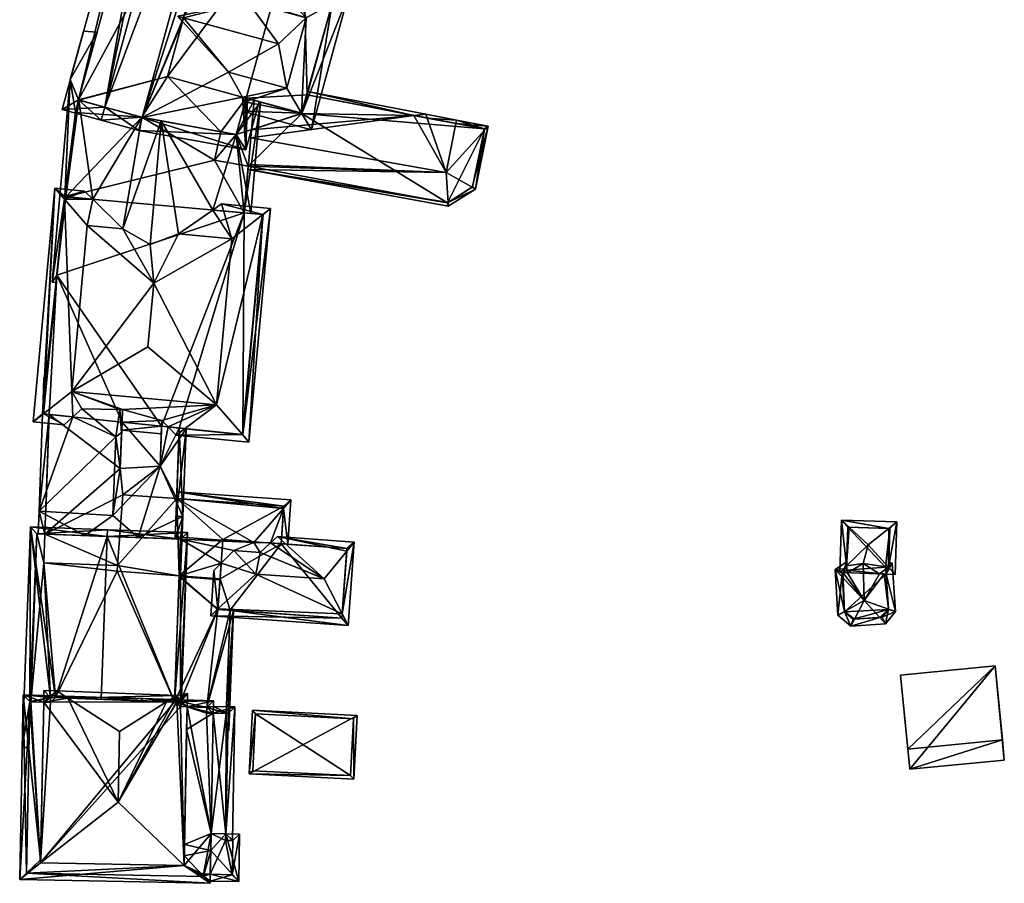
# Model space of a CAD drawing. Header units: inches. Extents: x 2523744 to 2528136, y 1148995 to 1152010.
# Tile 250 of 256: x 2527964 to 2528037, y 1151522 to 1151586. Entities that reach past the tile are written whole.
import ezdxf

# ---------------------------------------------------------------- set-up
doc = ezdxf.new("R2010")
doc.units = ezdxf.units.IN
doc.header["$MEASUREMENT"] = 0
doc.layers.add('Gebaeude Einzelhaus', color=10, linetype='Continuous')

msp = doc.modelspace()

# ---------------------------------------------------------------- meshes
at = {"layer": 'Gebaeude Einzelhaus'}
mesh = msp.add_polyface(dxfattribs=at)
corners = [(2527981.104, 1151622.028, 385.07), (2527975.58, 1151611.718, 385.07), (2527976.484, 1151611.233, 385.788), (2527987.748, 1151618.163, 390.443), (2527982.35, 1151608.09, 390.443), (2527988.223, 1151619.049, 390.443), (2527994.555, 1151613.216, 386.399), (2527991.154, 1151605.209, 386.019), (2527995.245, 1151612.846, 386.019), (2527987.582, 1151606.378, 387.814), (2527995.765, 1151615.474, 386.398), (2527976.515, 1151611.345, 385.77), (2527981.556, 1151620.754, 385.77), (2527990.668, 1151606.42, 386.504), (2527987.848, 1151607.343, 387.921), (2527993.895, 1151612.445, 386.505), (2527994.388, 1151615.02, 386.883), (2527993.201, 1151612.808, 386.884), (2527987.815, 1151618.135, 390.408), (2527981.022, 1151601.452, 387.508), (2527980.984, 1151600.129, 387.374), (2527983.381, 1151599.474, 386.374), (2527984.087, 1151601.904, 386.374), (2527985.832, 1151600.018, 385.488), (2527986.192, 1151601.327, 385.496), (2527986.936, 1151600.263, 385.089), (2527987.156, 1151601.062, 385.093), (2527982.35, 1151608.09, 387.74), (2527986.736, 1151603.303, 385.507), (2527987.582, 1151606.378, 385.525), (2527981.228, 1151608.691, 388.241), (2527984.403, 1151594.83, 385.458), (2527980.771, 1151592.65, 386.617), (2527984.02, 1151593.439, 385.449), (2527982.812, 1151597.513, 386.374), (2527980.959, 1151599.263, 387.286), (2527985.076, 1151593.695, 385.07), (2527982.959, 1151589.583, 385.427), (2527982.603, 1151588.292, 385.419), (2527983.67, 1151588.851, 385.07), (2527980.617, 1151587.249, 386.07), (2527980.748, 1151591.857, 386.537), (2527986.778, 1151603.325, 385.493), (2527987.848, 1151607.343, 385.531), (2527988.799, 1151607.032, 385.128), (2527987.708, 1151603.07, 385.105), (2527980.3, 1151576.159, 384.948), (2527981.286, 1151579.742, 384.969), (2527980.409, 1151579.983, 385.335), (2527969.831, 1151579.336, 386.019), (2527972.343, 1151577.61, 388.389), (2527972.609, 1151578.578, 388.389), (2527969.566, 1151578.371, 386.019), (2527980.914, 1151608.859, 388.389), (2527978.312, 1151610.254, 386.019), (2527980.323, 1151580.006, 385.373), (2527980.046, 1151580.082, 385.496), (2527978.999, 1151581.931, 386.136), (2527975.597, 1151585.698, 387.962), (2527975.731, 1151586.186, 387.962), (2527980.165, 1151592.485, 386.848), (2527980.428, 1151587.141, 386.136), (2527979.669, 1151600.535, 387.962), (2527976.515, 1151611.345, 385.384), (2527976.569, 1151611.447, 385.392), (2527976.484, 1151611.233, 385.384), (2527966.653, 1151579.171, 385.07), (2527967.881, 1151579.871, 385.384), (2527972.565, 1151578.586, 388.353), (2527980.246, 1151579.729, 385.373), (2527979.579, 1151577.306, 385.375), (2527987.582, 1151606.378, 370.592), (2527987.848, 1151607.343, 370.592), (2527990.668, 1151606.42, 370.592), (2527993.895, 1151612.445, 375.765), (2527993.848, 1151612.357, 375.676), (2527993.848, 1151612.357, 370.592), (2527993.201, 1151612.808, 375.777), (2527994.316, 1151614.886, 377.875), (2527994.388, 1151615.02, 377.822), (2527987.815, 1151618.135, 380.152), (2527989.646, 1151617.267, 379.088), (2527989.646, 1151617.267, 377.86), (2527986.6, 1151618.643, 380.837), (2527982.354, 1151620.42, 378.919), (2527981.556, 1151620.754, 370.592), (2527982.354, 1151620.42, 370.592), (2527976.515, 1151611.345, 370.592), (2527976.484, 1151611.233, 370.592), (2527986.303, 1151617.366, 370.592), (2527987.074, 1151618.445, 370.592), (2527987.428, 1151615.566, 370.592), (2527987.923, 1151616.556, 370.592), (2527982.35, 1151608.09, 370.592), (2527967.881, 1151579.871, 381.031), (2527967.881, 1151579.871, 370.592), (2527967.906, 1151579.864, 381.043), (2527967.906, 1151579.864, 370.592), (2527972.565, 1151578.586, 383.221), (2527973.996, 1151578.325, 383.885), (2527979.579, 1151577.306, 381.204), (2527980.323, 1151580.006, 380.967), (2527986.745, 1151603.335, 385.493), (2527986.744, 1151603.335, 370.592), (2527986.192, 1151601.327, 370.592), (2527985.832, 1151600.018, 375.277), (2527985.589, 1151599.135, 374.891), (2527984.446, 1151594.987, 370.592), (2527984.16, 1151593.946, 385.07), (2527982.822, 1151589.084, 385.07), (2527980.327, 1151602.935, 370.592), (2527974.476, 1151581.61, 370.592), (2527980.878, 1151604.944, 370.592), (2527978.444, 1151577.513, 370.592), (2527980.322, 1151580.007, 370.592), (2527972.565, 1151578.586, 370.592), (2527979.579, 1151577.306, 370.592)]
mesh.append_faces([[corners[k] for k in face] for face in [(29, 42, 28), (29, 45, 42), (43, 44, 29), (29, 44, 45), (31, 36, 33), (37, 39, 38), (46, 48, 47), (25, 24, 26), (25, 23, 24), (51, 50, 68), (70, 50, 51), (69, 46, 70), (70, 46, 50), (55, 48, 69), (69, 48, 46), (52, 68, 50), (52, 49, 68), (1, 67, 66), (66, 67, 52), (52, 67, 49), (1, 65, 67), (64, 63, 1), (1, 63, 65), (65, 49, 54), (49, 66, 52), (65, 1, 49), (49, 1, 66), (65, 63, 1), (1, 63, 64), (46, 51, 50), (53, 19, 30), (51, 62, 53), (53, 62, 19), (19, 62, 20), (62, 60, 35), (35, 60, 32), (60, 61, 41), (41, 61, 40), (51, 59, 62), (62, 59, 60), (60, 59, 61), (51, 58, 59), (51, 57, 58), (46, 56, 51), (51, 56, 57), (46, 55, 56), (46, 48, 55), (49, 53, 54), (49, 51, 53), (52, 50, 49), (49, 50, 51), (46, 47, 48), (45, 29, 42), (29, 45, 44), (43, 29, 44), (28, 42, 29), (40, 37, 41), (40, 38, 37), (37, 38, 39), (31, 33, 36), (35, 32, 34), (34, 32, 31), (31, 32, 33), (19, 27, 30), (27, 28, 29), (19, 22, 27), (27, 22, 28), (24, 25, 26), (22, 23, 24), (24, 23, 25), (19, 21, 22), (22, 21, 23), (19, 20, 21), (3, 12, 5), (18, 3, 5), (16, 18, 5), (5, 12, 0), (10, 16, 5), (17, 16, 6), (15, 17, 6), (6, 16, 10), (8, 15, 6), (13, 15, 7), (7, 15, 8), (14, 13, 9), (9, 13, 7), (12, 11, 1), (0, 12, 1), (1, 11, 2), (9, 3, 4), (3, 10, 5), (9, 6, 3), (3, 6, 10), (9, 7, 6), (6, 7, 8), (0, 3, 5), (0, 2, 3), (3, 2, 4), (0, 1, 2)]], dxfattribs={"color": 13})
mesh.append_faces([[corners[k] for k in face] for face in [(113, 114, 116), (97, 111, 115), (115, 111, 113), (113, 111, 114), (112, 93, 103), (103, 93, 71), (110, 88, 112), (112, 88, 93), (97, 95, 111), (111, 95, 110), (110, 95, 88), (38, 109, 37), (33, 108, 31), (104, 106, 107), (23, 105, 24), (24, 105, 104), (104, 105, 106), (71, 102, 103), (71, 29, 102), (102, 29, 28), (69, 101, 55), (69, 100, 101), (69, 70, 100), (70, 99, 100), (99, 68, 98), (70, 51, 99), (99, 51, 68), (49, 98, 68), (49, 96, 98), (96, 94, 97), (97, 94, 95), (49, 67, 96), (96, 67, 94), (94, 88, 95), (94, 65, 88), (94, 67, 65), (87, 93, 88), (93, 72, 71), (72, 76, 73), (93, 91, 72), (72, 91, 76), (87, 89, 93), (93, 89, 91), (91, 89, 92), (87, 86, 89), (89, 86, 90), (87, 85, 86), (12, 63, 11), (12, 85, 63), (63, 85, 87), (63, 65, 11), (11, 65, 2), (63, 87, 65), (65, 87, 88), (85, 84, 86), (83, 18, 80), (85, 12, 84), (84, 12, 83), (83, 12, 18), (18, 12, 3), (81, 79, 82), (80, 16, 81), (81, 16, 79), (80, 18, 16), (16, 78, 79), (16, 17, 78), (78, 17, 77), (77, 15, 74), (77, 17, 15), (75, 73, 76), (74, 13, 75), (75, 13, 73), (74, 15, 13), (43, 13, 14), (43, 73, 13), (43, 72, 73), (29, 43, 9), (9, 43, 14), (29, 72, 43), (29, 71, 72), (27, 9, 4), (27, 29, 9), (4, 30, 27), (4, 53, 30), (4, 2, 53), (53, 2, 54), (54, 2, 65)]], dxfattribs={"color": 41})
mesh = msp.add_polyface(dxfattribs=at)
corners = [(2527985.156, 1151577.643, 385.07), (2527987.911, 1151587.688, 385.07), (2527986.691, 1151587.014, 385.484), (2527984.429, 1151578.88, 385.496), (2527984.765, 1151585.951, 386.136), (2527983.336, 1151580.741, 386.136), (2527980.057, 1151579.042, 385.07), (2527980.246, 1151579.729, 385.373), (2527980.046, 1151580.082, 385.496), (2527978.999, 1151581.931, 386.136), (2527987.63, 1151590.437, 386.848), (2527988.593, 1151590.173, 386.848), (2527986.948, 1151587.952, 385.07), (2527980.748, 1151591.857, 386.537), (2527980.165, 1151592.485, 386.848), (2527982.959, 1151589.583, 385.427), (2527983.67, 1151588.851, 385.07), (2527982.822, 1151589.084, 385.07), (2527980.617, 1151587.249, 386.07), (2527980.428, 1151587.141, 386.136), (2527982.603, 1151588.292, 385.419), (2527980.771, 1151592.65, 386.617), (2527984.02, 1151593.439, 385.449), (2527988.282, 1151592.815, 385.07), (2527985.076, 1151593.695, 385.07), (2527989.245, 1151592.551, 385.07), (2527984.16, 1151593.946, 385.07), (2527988.584, 1151593.916, 385.552), (2527992.086, 1151602.906, 385.07), (2527990.821, 1151602.071, 385.552), (2527987.458, 1151596.239, 386.374), (2527988.666, 1151600.648, 386.374), (2527984.403, 1151594.83, 385.458), (2527982.812, 1151597.513, 386.374), (2527987.01, 1151604.299, 385.07), (2527986.745, 1151603.335, 385.493), (2527986.736, 1151603.303, 385.507), (2527984.087, 1151601.904, 386.374), (2527986.343, 1151599.124, 388.27), (2527981.022, 1151601.452, 387.508), (2527979.776, 1151600.925, 388.27), (2527979.866, 1151601.252, 387.962), (2527979.08, 1151601.116, 388.27), (2527980.959, 1151599.263, 387.286), (2527979.669, 1151600.535, 387.962), (2527982.705, 1151584.04, 388.151), (2527975.672, 1151585.97, 388.151), (2527975.731, 1151586.186, 387.962), (2527975.246, 1151586.087, 388.151), (2527975.597, 1151585.698, 387.962), (2527984.456, 1151578.873, 385.484), (2527986.901, 1151587.781, 385.145), (2527990.858, 1151602.206, 385.493), (2527986.778, 1151603.325, 385.493), (2527986.192, 1151601.327, 385.496), (2527988.666, 1151600.648, 370.592), (2527986.192, 1151601.327, 370.592), (2527980.984, 1151600.129, 387.374), (2527983.381, 1151599.474, 386.374), (2527985.832, 1151600.018, 375.277), (2527985.832, 1151600.018, 385.488), (2527985.589, 1151599.135, 374.891), (2527984.446, 1151594.987, 370.592), (2527974.476, 1151581.61, 370.592), (2527980.327, 1151602.935, 370.592), (2527980.323, 1151580.006, 385.373), (2527980.902, 1151579.847, 380.686), (2527980.323, 1151580.006, 380.967), (2527984.442, 1151578.877, 378.214), (2527980.902, 1151579.847, 378.075), (2527984.456, 1151578.873, 378.214), (2527984.833, 1151580.245, 377.523), (2527984.832, 1151580.245, 370.592), (2527990.858, 1151602.206, 370.592), (2527986.744, 1151603.335, 370.592), (2527980.878, 1151604.944, 370.592), (2527980.322, 1151580.007, 370.592), (2527984.456, 1151578.873, 370.592)]
mesh.append_faces([[corners[k] for k in face] for face in [(8, 3, 7), (7, 3, 6), (6, 3, 0), (48, 46, 49), (46, 48, 47), (40, 44, 42), (40, 42, 41), (29, 52, 28), (35, 34, 53), (53, 34, 52), (52, 34, 28), (25, 23, 27), (29, 28, 27), (27, 28, 25), (11, 23, 25), (11, 10, 23), (51, 12, 1), (1, 2, 51), (1, 10, 11), (1, 12, 10), (0, 3, 50), (0, 50, 1), (1, 50, 2), (4, 45, 5), (38, 30, 31), (9, 46, 49), (49, 46, 48), (9, 45, 46), (9, 5, 45), (46, 47, 48), (46, 19, 47), (46, 45, 19), (19, 45, 4), (43, 40, 44), (44, 40, 42), (33, 38, 43), (43, 38, 40), (33, 30, 38), (40, 41, 42), (40, 39, 41), (40, 38, 39), (39, 38, 37), (37, 38, 31), (29, 36, 31), (31, 36, 37), (29, 35, 36), (29, 34, 35), (29, 28, 34), (27, 23, 25), (27, 24, 23), (24, 32, 26), (27, 30, 24), (24, 30, 32), (32, 30, 33), (27, 29, 30), (30, 29, 31), (25, 28, 27), (27, 28, 29), (22, 24, 26), (23, 11, 25), (22, 10, 24), (24, 10, 23), (23, 10, 11), (22, 21, 10), (10, 21, 14), (20, 16, 17), (16, 2, 12), (12, 2, 1), (20, 4, 16), (16, 4, 2), (20, 18, 4), (4, 18, 19), (16, 15, 17), (12, 10, 16), (16, 10, 15), (15, 10, 13), (13, 10, 14), (12, 1, 10), (10, 1, 11), (7, 5, 8), (8, 5, 9), (6, 3, 7), (7, 3, 5), (6, 0, 3), (3, 4, 5), (0, 2, 3), (3, 2, 4), (0, 1, 2)]], dxfattribs={"color": 13})
mesh.append_faces([[corners[k] for k in face] for face in [(62, 76, 63), (62, 72, 76), (76, 72, 77), (62, 73, 72), (74, 56, 75), (75, 56, 64), (62, 55, 73), (73, 55, 74), (74, 55, 56), (53, 74, 35), (53, 73, 74), (53, 52, 73), (12, 23, 10), (23, 73, 27), (27, 73, 29), (29, 73, 52), (23, 72, 73), (2, 71, 51), (51, 71, 12), (12, 71, 23), (23, 71, 72), (2, 50, 71), (71, 50, 70), (68, 50, 3), (68, 70, 50), (3, 66, 68), (68, 66, 69), (3, 65, 66), (66, 65, 67), (3, 8, 65), (62, 56, 55), (62, 64, 56), (62, 63, 64), (55, 62, 61), (46, 47, 49), (55, 61, 59), (58, 31, 60), (60, 31, 59), (59, 31, 55), (58, 40, 31), (58, 57, 40), (40, 57, 44), (31, 39, 37), (31, 40, 39), (39, 40, 41), (54, 55, 56), (37, 31, 54), (54, 31, 55), (55, 54, 56), (55, 31, 54), (54, 31, 37)]], dxfattribs={"color": 41})
mesh = msp.add_polyface(dxfattribs=at)
corners = [(2527966.85, 1151572.7, 380.851), (2527967.259, 1151581.38, 380.686), (2527965.925, 1151566.345, 380.686), (2527967.881, 1151579.871, 381.031), (2527969.257, 1151584.888, 381.457), (2527968.245, 1151584.978, 380.991), (2527966.254, 1151566.884, 380.814), (2527966.196, 1151566.321, 380.811), (2527967.906, 1151579.864, 381.043), (2527966.926, 1151572.693, 380.886), (2527968.925, 1151572.512, 381.805), (2527972.565, 1151578.586, 383.221), (2527971.175, 1151570.322, 382.921), (2527973.996, 1151578.325, 383.885), (2527973.183, 1151569.161, 383.885), (2527980.902, 1151579.847, 380.686), (2527980.323, 1151580.006, 380.967), (2527979.579, 1151577.306, 381.204), (2527977.843, 1151571.707, 381.79), (2527980.162, 1151571.497, 380.686), (2527980.659, 1151571.452, 380.449), (2527981.392, 1151579.713, 380.449), (2527975.292, 1151569.937, 382.921), (2527967.65, 1151578.95, 380.963), (2527967.906, 1151579.864, 370.592), (2527967.65, 1151578.95, 370.592), (2527966.926, 1151572.693, 370.592), (2527966.256, 1151566.898, 377.922), (2527966.254, 1151566.884, 370.592), (2527980.656, 1151577.067, 379.443), (2527980.707, 1151577.642, 379.148), (2527980.902, 1151579.847, 378.075), (2527980.468, 1151574.949, 377.681), (2527980.162, 1151571.498, 370.592), (2527980.48, 1151575.091, 377.8), (2527980.468, 1151574.949, 370.592), (2527977.974, 1151575.404, 370.592), (2527972.565, 1151578.586, 370.592), (2527978.444, 1151577.513, 370.592)]
mesh.append_faces([[corners[k] for k in face] for face in [(0, 23, 9), (23, 3, 8), (0, 1, 23), (23, 1, 3), (3, 1, 4), (4, 1, 5), (7, 2, 6), (6, 2, 0), (0, 2, 1), (19, 21, 20), (19, 15, 21), (18, 13, 22), (22, 13, 14), (15, 17, 21), (21, 17, 20), (20, 17, 19), (19, 17, 18), (18, 17, 13), (15, 16, 17), (11, 12, 13), (13, 12, 14), (8, 10, 11), (11, 10, 12), (8, 9, 10), (3, 0, 8), (8, 0, 9), (0, 2, 6), (6, 2, 7), (5, 1, 4), (4, 1, 3), (3, 1, 0), (0, 1, 2)]], dxfattribs={"color": 13})
mesh.append_faces([[corners[k] for k in face] for face in [(37, 25, 24), (37, 26, 25), (38, 36, 37), (37, 36, 26), (26, 36, 33), (33, 36, 35), (32, 33, 35), (29, 19, 34), (34, 19, 32), (32, 19, 33), (31, 15, 30), (30, 15, 29), (29, 15, 19), (6, 27, 28), (25, 9, 23), (25, 26, 9), (25, 23, 24), (24, 23, 8)]], dxfattribs={"color": 41})
mesh = msp.add_polyface(dxfattribs=at)
corners = [(2527995.869, 1151578.124, 379.443), (2527998.286, 1151577.914, 377.401), (2527995.917, 1151578.369, 379.443), (2527995.159, 1151574.492, 379.443), (2527997.095, 1151573.404, 377.632), (2527997.343, 1151573.265, 377.401), (2527993.659, 1151578.803, 377.401), (2527993.754, 1151578.53, 377.53), (2527984.456, 1151578.873, 378.214), (2527980.707, 1151577.642, 379.148), (2527992.756, 1151578.722, 377.523), (2527984.442, 1151578.877, 378.214), (2527980.902, 1151579.847, 378.075), (2527984.899, 1151580.486, 377.401), (2527984.833, 1151580.245, 377.523), (2527980.656, 1151577.067, 379.443), (2527980.48, 1151575.091, 377.8), (2527980.468, 1151574.949, 377.681), (2527980.446, 1151574.699, 377.473), (2527995.298, 1151572.269, 377.633), (2527995.316, 1151571.984, 377.401), (2527997.991, 1151577.716, 377.614), (2527997.119, 1151573.419, 377.615), (2527995.265, 1151572.248, 377.611), (2527997.119, 1151573.419, 370.592), (2527997.991, 1151577.716, 370.592), (2527984.832, 1151580.245, 370.592), (2527995.265, 1151572.248, 370.592), (2527980.468, 1151574.949, 370.592), (2527984.456, 1151578.873, 370.592), (2527979.579, 1151577.306, 370.592), (2527977.974, 1151575.404, 370.592), (2527978.444, 1151577.513, 370.592), (2527980.322, 1151580.007, 370.592)]
mesh.append_faces([[corners[k] for k in face] for face in [(5, 4, 22), (23, 19, 20), (20, 19, 5), (5, 19, 4), (20, 18, 23), (23, 18, 17), (6, 7, 10), (6, 10, 13), (13, 10, 14), (7, 2, 0), (7, 6, 2), (1, 5, 21), (21, 5, 22), (0, 2, 21), (21, 2, 1), (19, 4, 3), (19, 5, 4), (19, 20, 5), (15, 16, 3), (3, 18, 19), (19, 18, 20), (3, 17, 18), (3, 16, 17), (10, 7, 6), (10, 3, 7), (9, 15, 10), (10, 15, 3), (8, 10, 14), (14, 10, 13), (13, 10, 6), (12, 9, 11), (11, 9, 8), (8, 9, 10), (2, 7, 0), (0, 7, 3), (2, 6, 7), (1, 4, 5), (1, 3, 4), (3, 1, 0), (0, 1, 2)]], dxfattribs={"color": 13})
mesh.append_faces([[corners[k] for k in face] for face in [(29, 30, 33), (30, 31, 32), (29, 28, 30), (30, 28, 31), (29, 27, 28), (29, 25, 27), (27, 25, 24), (29, 26, 25), (27, 23, 28), (28, 23, 17), (19, 22, 4), (22, 23, 24), (24, 23, 27), (23, 22, 19), (10, 26, 14), (10, 25, 26), (10, 7, 25), (25, 7, 21), (21, 7, 0), (21, 24, 25), (21, 22, 24)]], dxfattribs={"color": 41})
mesh = msp.add_polyface(dxfattribs=at)
corners = [(2527981.557, 1151571.371, 381.783), (2527978.109, 1151557.248, 382.921), (2527980.032, 1151555.048, 381.783), (2527979.26, 1151569.566, 382.921), (2527980.51, 1151554.501, 381.5), (2527982.128, 1151571.82, 381.5), (2527971.137, 1151556.914, 382.366), (2527967.378, 1151558.25, 382.921), (2527974.057, 1151556.096, 382.059), (2527974.519, 1151555.625, 381.818), (2527975.127, 1151555.004, 381.5), (2527967.455, 1151556.364, 381.862), (2527965.269, 1151556.593, 381.876), (2527968.122, 1151556.967, 382.237), (2527970.951, 1151556.917, 382.358), (2527966.811, 1151555.781, 381.5), (2527964.509, 1151555.996, 381.5), (2527971.103, 1151555.982, 381.839), (2527974.042, 1151555.675, 381.821), (2527971.081, 1151555.382, 381.5), (2527974.021, 1151555.107, 381.5), (2527966.831, 1151572.511, 381.916), (2527968.31, 1151573.111, 381.5), (2527966.128, 1151573.315, 381.5), (2527968.925, 1151572.512, 381.805), (2527968.528, 1151570.569, 382.921), (2527971.175, 1151570.322, 382.921), (2527978.496, 1151572.159, 381.5), (2527977.843, 1151571.707, 381.79), (2527975.292, 1151569.937, 382.921), (2527973.011, 1151561.551, 386.715), (2527973.453, 1151566.281, 386.715), (2527973.183, 1151569.161, 383.885), (2527980.059, 1151555.045, 381.768), (2527981.584, 1151571.369, 381.768), (2527966.85, 1151572.7, 381.809), (2527965.2, 1151556.6, 381.839), (2527981.584, 1151571.369, 370.592), (2527980.162, 1151571.497, 380.686), (2527980.162, 1151571.498, 370.592), (2527966.926, 1151572.693, 380.886), (2527966.85, 1151572.7, 380.851), (2527966.926, 1151572.693, 370.592), (2527966.85, 1151572.7, 370.592), (2527966.254, 1151566.884, 380.814), (2527965.2, 1151556.6, 370.592), (2527966.256, 1151566.898, 377.922), (2527966.254, 1151566.884, 370.592), (2527965.708, 1151556.547, 380.579), (2527965.708, 1151556.547, 380.842), (2527965.708, 1151556.547, 370.592), (2527975.354, 1151555.538, 381.396), (2527975.354, 1151555.538, 381.116), (2527980.059, 1151555.045, 370.592), (2527975.354, 1151555.537, 370.592), (2527971.103, 1151555.982, 380.879), (2527974.042, 1151555.675, 381.043), (2527974.042, 1151555.675, 370.592), (2527971.103, 1151555.982, 370.592)]
mesh.append_faces([[corners[k] for k in face] for face in [(36, 12, 16), (35, 21, 23), (23, 36, 16), (23, 21, 36), (34, 0, 5), (23, 22, 35), (35, 22, 24), (5, 0, 27), (27, 0, 28), (2, 33, 4), (20, 19, 18), (18, 19, 17), (16, 12, 15), (15, 12, 11), (9, 2, 10), (10, 2, 4), (4, 33, 5), (5, 33, 34), (25, 31, 26), (26, 31, 32), (32, 31, 29), (29, 31, 3), (7, 31, 25), (7, 30, 31), (1, 31, 30), (1, 3, 31), (7, 1, 30), (21, 7, 25), (21, 12, 7), (21, 23, 12), (12, 23, 16), (3, 28, 29), (0, 27, 3), (3, 27, 28), (0, 5, 27), (24, 25, 26), (24, 21, 25), (24, 22, 21), (21, 22, 23), (2, 10, 4), (18, 19, 20), (8, 17, 18), (18, 17, 19), (8, 6, 17), (11, 12, 15), (15, 12, 16), (6, 7, 14), (14, 7, 13), (13, 7, 11), (11, 7, 12), (2, 1, 10), (10, 1, 9), (9, 1, 8), (8, 1, 6), (6, 1, 7), (0, 4, 5), (0, 2, 4), (3, 1, 0), (0, 1, 2)]], dxfattribs={"color": 13})
mesh.append_faces([[corners[k] for k in face] for face in [(57, 39, 54), (54, 39, 53), (53, 39, 37), (50, 47, 58), (58, 47, 57), (57, 47, 39), (39, 47, 42), (42, 47, 43), (50, 45, 47), (34, 33, 37), (37, 33, 53), (33, 2, 53), (17, 56, 18), (17, 55, 56), (53, 52, 54), (53, 2, 52), (52, 2, 51), (51, 2, 9), (48, 45, 50), (11, 12, 49), (49, 12, 48), (48, 12, 45), (45, 12, 36), (44, 47, 45), (46, 43, 47), (44, 21, 46), (46, 21, 43), (36, 44, 45), (44, 36, 21), (41, 21, 35), (41, 43, 21), (41, 42, 43), (41, 40, 42), (41, 35, 40), (40, 35, 24), (38, 37, 39), (28, 0, 38), (38, 0, 37), (0, 34, 37)]], dxfattribs={"color": 41})
mesh = msp.add_polyface(dxfattribs=at)
corners = [(2527973.933, 1151552.713, 382.059), (2527970.976, 1151552.526, 383.543), (2527970.433, 1151549.043, 383.751), (2527972.3, 1151547.417, 382.782), (2527975.613, 1151548.985, 381.144), (2527975.052, 1151547.316, 381.395), (2527975.451, 1151547.301, 381.194), (2527975.454, 1151544.67, 381.144), (2527975.358, 1151544.774, 381.194), (2527975.357, 1151544.754, 381.194), (2527975.851, 1151555.486, 381.144), (2527975.354, 1151555.538, 381.396), (2527974.519, 1151555.625, 381.818), (2527974.057, 1151556.096, 382.059), (2527971.075, 1151555.214, 383.543), (2527970.648, 1151554.893, 383.751), (2527970.951, 1151556.917, 382.358), (2527971.137, 1151556.914, 382.366), (2527968.122, 1151556.967, 382.237), (2527965.308, 1151559.279, 380.552), (2527965.462, 1151559.153, 380.643), (2527965.474, 1151559.273, 380.561), (2527965.458, 1151559.117, 380.642), (2527965.215, 1151556.745, 380.551), (2527964.944, 1151549.378, 380.551), (2527964.882, 1151547.69, 380.551), (2527965.382, 1151547.672, 380.843), (2527968.333, 1151547.563, 382.561), (2527967.455, 1151556.364, 381.862), (2527965.708, 1151556.547, 380.842), (2527965.209, 1151556.599, 380.551), (2527975.354, 1151544.674, 381.138), (2527971.103, 1151555.982, 380.879), (2527973.933, 1151552.713, 381.043), (2527974.042, 1151555.675, 381.043), (2527970.976, 1151552.526, 380.879), (2527975.114, 1151549.003, 381.116), (2527975.354, 1151555.538, 381.116), (2527965.708, 1151556.547, 380.579), (2527965.444, 1151549.36, 380.579), (2527974.042, 1151555.675, 381.821), (2527971.103, 1151555.982, 381.839), (2527965.382, 1151547.672, 370.592), (2527965.708, 1151556.547, 370.592), (2527975.162, 1151550.31, 379.17), (2527975.057, 1151547.462, 380.581), (2527975.052, 1151547.316, 380.509), (2527975.354, 1151555.537, 370.592), (2527975.162, 1151550.31, 370.592), (2527970.776, 1151545.343, 370.592), (2527965.304, 1151545.544, 370.592), (2527971.151, 1151550.596, 370.592), (2527970.976, 1151552.526, 370.592), (2527971.103, 1151555.982, 370.592), (2527973.933, 1151552.713, 370.592), (2527974.042, 1151555.675, 370.592)]
mesh.append_faces([[corners[k] for k in face] for face in [(19, 21, 23), (39, 24, 38), (38, 24, 30), (4, 36, 10), (10, 36, 37), (19, 23, 21), (30, 24, 38), (38, 24, 39), (4, 10, 36), (36, 10, 37), (35, 33, 32), (32, 33, 34), (7, 9, 8), (6, 7, 8), (5, 4, 6), (6, 4, 7), (5, 11, 4), (4, 11, 10), (7, 31, 9), (20, 22, 19), (26, 24, 29), (29, 24, 30), (26, 25, 24), (23, 19, 22), (19, 21, 20), (7, 9, 31), (27, 3, 2), (24, 29, 30), (24, 28, 29), (24, 15, 28), (28, 15, 18), (24, 2, 15), (24, 27, 2), (24, 26, 27), (24, 25, 26), (20, 19, 22), (22, 19, 23), (19, 20, 21), (16, 18, 15), (15, 14, 16), (16, 14, 17), (1, 15, 2), (1, 14, 15), (0, 12, 13), (0, 11, 12), (0, 10, 11), (0, 4, 10), (7, 8, 9), (4, 6, 7), (7, 6, 8), (4, 5, 6), (0, 3, 4), (4, 3, 5), (0, 2, 3), (0, 1, 2)]], dxfattribs={"color": 13})
mesh.append_faces([[corners[k] for k in face] for face in [(55, 54, 53), (53, 54, 52), (51, 54, 48), (48, 54, 47), (47, 54, 55), (51, 52, 54), (52, 43, 53), (51, 42, 52), (52, 42, 43), (51, 49, 42), (42, 49, 50), (37, 44, 47), (47, 44, 48), (44, 5, 45), (45, 5, 46), (37, 11, 44), (44, 11, 5), (38, 26, 29), (43, 42, 38), (38, 42, 26), (14, 41, 17), (14, 35, 41), (41, 35, 32), (14, 1, 35), (35, 0, 33), (35, 1, 0), (0, 40, 33), (33, 40, 34), (0, 13, 40)]], dxfattribs={"color": 41})
mesh = msp.add_polyface(dxfattribs=at)
corners = [(2527983.094, 1151549.582, 379.251), (2527983.64, 1151550.208, 378.922), (2527975.18, 1151550.81, 378.922), (2527975.162, 1151550.31, 379.17), (2527980.884, 1151547.046, 380.581), (2527975.057, 1151547.462, 380.581), (2527975.451, 1151547.301, 380.515), (2527979.4, 1151546.45, 380.234), (2527981.36, 1151546.31, 380.234), (2527975.052, 1151547.316, 380.509), (2527978.468, 1151545.519, 379.741), (2527975.351, 1151544.585, 379.17), (2527978.386, 1151544.368, 379.17), (2527975.349, 1151544.519, 379.137), (2527978.38, 1151544.285, 379.129), (2527982.128, 1151547.018, 379.764), (2527982.907, 1151546.962, 379.251), (2527983.406, 1151546.927, 378.922), (2527983.106, 1151549.744, 379.17), (2527975.162, 1151550.31, 370.592), (2527983.106, 1151549.744, 370.592), (2527975.351, 1151544.585, 379.137), (2527978.386, 1151544.368, 379.129), (2527982.907, 1151546.962, 370.592), (2527970.776, 1151545.343, 370.592), (2527971.151, 1151550.596, 370.592), (2527978.593, 1151547.27, 370.592), (2527975.351, 1151544.585, 370.592), (2527978.386, 1151544.368, 370.592), (2527970.745, 1151544.914, 370.592)]
mesh.append_faces([[corners[k] for k in face] for face in [(1, 0, 18), (16, 0, 17), (17, 0, 1), (14, 13, 12), (12, 13, 11), (1, 18, 2), (2, 18, 3), (0, 17, 1), (0, 16, 17), (0, 15, 16), (0, 4, 15), (15, 4, 8), (12, 13, 14), (10, 11, 12), (12, 11, 13), (7, 6, 10), (10, 6, 11), (6, 5, 9), (8, 4, 7), (7, 4, 6), (6, 4, 5), (0, 3, 4), (4, 3, 5), (0, 2, 3), (0, 1, 2)]], dxfattribs={"color": 13})
mesh.append_faces([[corners[k] for k in face] for face in [(24, 27, 29), (27, 26, 28), (26, 20, 23), (24, 19, 27), (27, 19, 26), (26, 19, 20), (24, 25, 19), (20, 0, 23), (23, 0, 16), (18, 0, 20), (11, 21, 12), (12, 21, 22), (20, 19, 18), (18, 19, 3)]], dxfattribs={"color": 41})
mesh = msp.add_polyface(dxfattribs=at)
corners = [(2527975.007, 1151535.223, 382.71), (2527975.14, 1151535.218, 382.64), (2527975.444, 1151535.255, 382.482), (2527975.495, 1151534.887, 382.448), (2527975.433, 1151534.889, 382.481), (2527975.969, 1151547.783, 382.448), (2527969.998, 1151547.502, 385.569), (2527970.016, 1151548.001, 385.569), (2527969.554, 1151535.424, 385.569), (2527964.304, 1151548.211, 382.566), (2527964.261, 1151535.248, 382.793), (2527963.703, 1151531.856, 382.566), (2527965.796, 1151535.548, 383.594), (2527966.178, 1151535.549, 383.794), (2527964.196, 1151531.838, 382.825), (2527964.328, 1151535.246, 382.829), (2527965.289, 1151535.215, 383.334), (2527965.79, 1151535.199, 383.597), (2527975.451, 1151547.301, 382.71), (2527964.785, 1151547.694, 382.829), (2527968.333, 1151547.563, 382.561), (2527965.382, 1151547.672, 380.843), (2527964.785, 1151547.694, 370.592), (2527972.3, 1151547.417, 382.782), (2527975.052, 1151547.316, 381.395), (2527975.451, 1151547.301, 381.194), (2527975.052, 1151547.316, 380.509), (2527975.451, 1151547.301, 380.515), (2527965.382, 1151547.672, 370.592), (2527964.328, 1151535.246, 370.592), (2527975.349, 1151544.519, 379.137), (2527975.351, 1151544.585, 379.17), (2527975.007, 1151535.223, 379.137), (2527975.351, 1151544.585, 379.137), (2527965.289, 1151535.215, 370.592), (2527965.796, 1151535.548, 370.592), (2527965.79, 1151535.199, 370.592), (2527965.304, 1151545.544, 370.592), (2527966.178, 1151535.549, 370.592), (2527970.745, 1151544.914, 370.592), (2527970.776, 1151545.343, 370.592), (2527975.007, 1151535.223, 370.592), (2527975.351, 1151544.585, 370.592)]
mesh.append_faces([[corners[k] for k in face] for face in [(10, 19, 15), (19, 7, 6), (10, 9, 19), (19, 9, 7), (14, 11, 10), (10, 11, 9), (7, 18, 6), (18, 2, 0), (0, 2, 1), (2, 3, 4), (7, 5, 18), (18, 5, 2), (2, 5, 3), (6, 13, 8), (12, 16, 17), (12, 15, 16), (12, 10, 15), (10, 11, 14), (6, 9, 13), (13, 9, 12), (12, 9, 10), (10, 9, 11), (6, 7, 9), (0, 6, 8), (0, 5, 6), (6, 5, 7), (0, 2, 5), (5, 2, 3), (3, 2, 4), (0, 1, 2)]], dxfattribs={"color": 13})
mesh.append_faces([[corners[k] for k in face] for face in [(38, 39, 41), (41, 39, 42), (38, 37, 39), (39, 37, 40), (37, 22, 28), (37, 29, 22), (38, 35, 37), (37, 35, 29), (29, 35, 34), (34, 35, 36), (25, 31, 27), (31, 30, 33), (30, 0, 32), (25, 18, 31), (31, 18, 30), (30, 18, 0), (22, 29, 19), (19, 29, 15), (22, 21, 28), (24, 25, 26), (26, 25, 27), (23, 18, 24), (24, 18, 25), (20, 6, 23), (23, 6, 18), (22, 19, 21), (21, 19, 20), (20, 19, 6)]], dxfattribs={"color": 41})
mesh = msp.add_polyface(dxfattribs=at)
corners = [(2528027.991, 1151545.216, 376.86), (2528028.473, 1151544.689, 376.38), (2528028.605, 1151548.571, 376.38), (2528028.008, 1151548.091, 376.939), (2528026.484, 1151546.866, 378.363), (2528027.806, 1151544.712, 376.38), (2528026.093, 1151545.493, 377.059), (2528027.324, 1151544.728, 376.38), (2528024.88, 1151545.325, 376.863), (2528024.587, 1151544.821, 376.38), (2528024.363, 1151544.829, 376.38), (2528024.95, 1151544.809, 376.38), (2528024.495, 1151548.711, 376.38), (2528025.055, 1151548.191, 376.938), (2528027.991, 1151545.207, 376.852), (2528028.088, 1151548.088, 376.861), (2528024.978, 1151548.194, 376.864), (2528024.869, 1151545.01, 376.567), (2528027.772, 1151545.215, 376.852), (2528027.333, 1151541.5, 376.175), (2528025.185, 1151540.857, 375.845), (2528027.763, 1151541.027, 375.845), (2528025.459, 1151541.376, 376.174), (2528026.189, 1151542.758, 377.051), (2528024.709, 1151541.938, 376.142), (2528024.224, 1151541.669, 375.845), (2528027.982, 1151542.11, 376.113), (2528028.496, 1151541.924, 375.845), (2528027.806, 1151544.712, 376.113), (2528027.656, 1151544.717, 376.193), (2528028.252, 1151545.512, 375.845), (2528027.793, 1151544.9, 376.113), (2528027.991, 1151545.207, 375.997), (2528027.772, 1151545.215, 376.12), (2528028.005, 1151545.605, 375.982), (2528028.005, 1151545.613, 375.982), (2528024.587, 1151544.821, 376.169), (2528024.89, 1151545.626, 376.364), (2528024.019, 1151545.043, 375.845), (2528024.869, 1151545.01, 376.337), (2528024.873, 1151545.138, 375.845), (2528028, 1151545.484, 375.845), (2528024.71, 1151541.913, 376.132), (2528025.354, 1151541.369, 376.132), (2528027.514, 1151541.512, 376.105), (2528027.984, 1151542.087, 376.105), (2528024.535, 1151544.787, 376.138), (2528027.806, 1151544.712, 370.558), (2528027.772, 1151545.215, 370.558), (2528027.991, 1151545.207, 370.558), (2528028.005, 1151545.613, 375.965), (2528028.088, 1151548.088, 370.558), (2528024.978, 1151548.194, 370.558), (2528024.869, 1151545.01, 370.558), (2528024.587, 1151544.821, 370.558), (2528024.535, 1151544.787, 370.558), (2528024.71, 1151541.913, 370.558), (2528025.354, 1151541.369, 370.558), (2528027.514, 1151541.512, 370.558), (2528027.984, 1151542.087, 370.558)]
mesh.append_faces([[corners[k] for k in face] for face in [(32, 31, 33), (25, 24, 42), (25, 46, 24), (25, 38, 46), (37, 36, 38), (38, 36, 46), (37, 39, 36), (31, 32, 30), (30, 34, 35), (30, 32, 34), (26, 27, 45), (28, 27, 26), (31, 30, 28), (28, 30, 27), (19, 44, 21), (21, 44, 27), (27, 44, 45), (20, 43, 22), (25, 42, 20), (20, 42, 43), (20, 19, 21), (20, 22, 19), (30, 35, 41), (40, 37, 38), (23, 38, 24), (24, 38, 25), (36, 23, 11), (11, 23, 6), (36, 38, 23), (39, 37, 36), (36, 37, 38), (23, 7, 6), (23, 29, 7), (32, 30, 34), (34, 30, 35), (32, 31, 30), (32, 33, 31), (26, 29, 23), (31, 28, 30), (30, 28, 27), (27, 28, 26), (26, 28, 29), (26, 21, 27), (26, 19, 21), (26, 23, 19), (24, 22, 23), (24, 20, 22), (24, 25, 20), (22, 19, 23), (22, 20, 19), (19, 20, 21), (18, 14, 5), (8, 17, 9), (10, 8, 9), (16, 8, 12), (13, 16, 12), (3, 13, 12), (12, 8, 10), (15, 3, 2), (0, 15, 2), (2, 3, 12), (14, 0, 1), (5, 14, 1), (1, 0, 2), (13, 8, 4), (13, 12, 8), (8, 12, 10), (3, 13, 4), (3, 12, 13), (3, 2, 12), (6, 8, 11), (11, 8, 9), (9, 8, 10), (6, 4, 8), (5, 0, 7), (7, 0, 6), (6, 0, 4), (5, 1, 0), (0, 3, 4), (0, 2, 3), (0, 1, 2)]], dxfattribs={"color": 13})
mesh.append_faces([[corners[k] for k in face] for face in [(54, 56, 55), (56, 59, 57), (57, 59, 58), (54, 47, 56), (56, 47, 59), (34, 50, 35), (26, 47, 28), (26, 59, 47), (26, 45, 59), (45, 44, 59), (59, 44, 58), (44, 57, 58), (22, 43, 19), (19, 43, 44), (44, 43, 57), (43, 42, 57), (57, 42, 56), (42, 24, 56), (24, 55, 56), (24, 46, 55), (36, 54, 46), (46, 54, 55), (53, 47, 54), (51, 48, 52), (52, 48, 53), (53, 48, 47), (51, 49, 48), (36, 53, 54), (36, 39, 53), (36, 9, 39), (39, 9, 17), (16, 39, 8), (8, 39, 17), (16, 52, 39), (39, 52, 53), (13, 3, 16), (16, 15, 52), (52, 15, 51), (3, 15, 16), (15, 0, 51), (50, 49, 51), (34, 32, 50), (50, 32, 49), (34, 14, 32), (50, 0, 34), (34, 0, 14), (50, 51, 0), (33, 14, 18), (33, 32, 14), (33, 48, 32), (32, 48, 49), (28, 33, 5), (5, 33, 18), (28, 48, 33), (28, 47, 48), (7, 29, 5), (5, 29, 28), (11, 9, 36)]], dxfattribs={"color": 41})
mesh = msp.add_polyface(dxfattribs=at)
corners = [(2527981.36, 1151546.31, 380.234), (2527981.03, 1151544.714, 381.233), (2527986.109, 1151544.351, 381.233), (2527979.4, 1151546.45, 380.234), (2527982.632, 1151547.483, 379.456), (2527987.779, 1151546.403, 379.895), (2527982.128, 1151547.018, 379.764), (2527988.328, 1151547.078, 379.456), (2527987.447, 1151541.754, 379.896), (2527987.888, 1151540.898, 379.455), (2527978.468, 1151545.519, 379.741), (2527978.225, 1151542.12, 379.74), (2527977.928, 1151544.98, 379.456), (2527977.689, 1151541.624, 379.456), (2527987.794, 1151546.614, 379.764), (2527978.223, 1151542.088, 379.723), (2527987.424, 1151541.431, 379.722), (2527982.907, 1151546.962, 379.251), (2527987.794, 1151546.614, 370.592), (2527982.907, 1151546.962, 370.592), (2527978.386, 1151544.368, 379.17), (2527978.38, 1151544.285, 379.129), (2527978.386, 1151544.368, 379.129), (2527978.225, 1151542.118, 379.129), (2527978.223, 1151542.088, 379.129), (2527979.119, 1151542.024, 379.127), (2527987.424, 1151541.431, 370.592), (2527979.119, 1151542.024, 370.592), (2527978.386, 1151544.368, 370.592), (2527978.223, 1151542.088, 370.592), (2527978.593, 1151547.27, 370.592)]
mesh.append_faces([[corners[k] for k in face] for face in [(8, 9, 16), (13, 11, 15), (13, 16, 9), (13, 15, 16), (12, 11, 13), (12, 10, 11), (7, 5, 14), (9, 8, 7), (7, 8, 5), (7, 14, 4), (4, 14, 6), (8, 11, 9), (9, 11, 13), (2, 1, 8), (8, 1, 11), (11, 12, 13), (1, 10, 11), (11, 10, 12), (1, 3, 10), (8, 5, 2), (8, 7, 5), (8, 9, 7), (4, 5, 7), (0, 2, 6), (6, 2, 4), (4, 2, 5), (3, 1, 0), (0, 1, 2)]], dxfattribs={"color": 13})
mesh.append_faces([[corners[k] for k in face] for face in [(19, 28, 30), (19, 27, 28), (28, 27, 29), (19, 26, 27), (19, 18, 26), (14, 16, 18), (18, 16, 26), (14, 8, 16), (14, 5, 8), (26, 25, 27), (25, 15, 24), (26, 16, 25), (25, 16, 15), (23, 15, 11), (23, 24, 15), (11, 21, 23), (11, 20, 21), (21, 20, 22), (11, 10, 20), (17, 18, 19), (6, 14, 17), (17, 14, 18)]], dxfattribs={"color": 41})
mesh = msp.add_polyface(dxfattribs=at)
corners = [(2527977.391, 1151534.826, 379.131), (2527979.369, 1151542.006, 379.126), (2527979.119, 1151542.024, 379.127), (2527978.975, 1151534.373, 379.126), (2527979.041, 1151533.1, 379.126), (2527978.223, 1151542.088, 379.129), (2527975.349, 1151544.519, 379.137), (2527978.225, 1151542.118, 379.129), (2527975.007, 1151535.223, 379.137), (2527975.444, 1151535.255, 379.136), (2527978.38, 1151544.285, 379.129), (2527978.386, 1151544.368, 379.129), (2527975.351, 1151544.585, 379.137), (2527975.159, 1151535.22, 379.137), (2527975.14, 1151535.218, 379.137), (2527975.931, 1151534.873, 379.135), (2527975.433, 1151534.889, 379.136), (2527977.879, 1151534.394, 379.129), (2527977.38, 1151534.404, 379.131), (2527978.837, 1151534.376, 379.127), (2527978.952, 1151533.195, 379.126), (2527978.951, 1151533.103, 379.126), (2527978.837, 1151534.376, 370.592), (2527979.119, 1151542.024, 370.592), (2527975.931, 1151534.873, 370.592), (2527975.433, 1151534.889, 370.592), (2527975.444, 1151535.255, 370.592), (2527975.007, 1151535.223, 370.592), (2527975.14, 1151535.218, 370.592), (2527978.223, 1151542.088, 370.592), (2527977.391, 1151534.826, 370.592), (2527975.351, 1151544.585, 370.592), (2527978.386, 1151544.368, 370.592), (2527977.879, 1151534.394, 370.592), (2527977.38, 1151534.404, 370.592)]
mesh.append_faces([[corners[k] for k in face] for face in [(3, 4, 20), (2, 1, 19), (19, 1, 3), (3, 1, 4), (21, 20, 4), (4, 20, 21), (4, 3, 20), (3, 0, 19), (19, 0, 17), (17, 0, 18), (0, 9, 15), (15, 9, 16), (9, 8, 13), (13, 8, 14), (6, 11, 12), (6, 10, 11), (6, 7, 10), (0, 5, 9), (9, 5, 8), (8, 5, 6), (6, 5, 7), (0, 2, 5), (4, 1, 3), (3, 1, 0), (0, 1, 2)]], dxfattribs={"color": 13})
mesh.append_faces([[corners[k] for k in face] for face in [(30, 33, 34), (30, 22, 33), (30, 23, 22), (30, 29, 23), (29, 31, 32), (29, 27, 31), (24, 26, 30), (30, 26, 29), (29, 26, 27), (27, 26, 28), (24, 25, 26), (23, 2, 22), (22, 2, 19)]], dxfattribs={"color": 41})
mesh = msp.add_polyface(dxfattribs=at)
corners = [(2528035.904, 1151537.898, 374.485), (2528029.416, 1151531.729, 374.651), (2528036.434, 1151532.406, 374.651), (2528028.886, 1151537.221, 374.485), (2528029.561, 1151530.229, 373.749), (2528036.579, 1151530.906, 373.749), (2528036.579, 1151530.906, 370.526), (2528035.904, 1151537.898, 370.526), (2528028.886, 1151537.221, 370.526), (2528029.561, 1151530.229, 370.526)]
mesh.append_faces([[corners[k] for k in face] for face in [(1, 4, 2), (2, 4, 5), (3, 1, 0), (0, 1, 2)]], dxfattribs={"color": 13})
mesh.append_faces([[corners[k] for k in face] for face in [(7, 9, 8), (7, 6, 9), (5, 4, 6), (6, 4, 9), (1, 9, 4), (1, 8, 9), (1, 3, 8), (3, 0, 8), (8, 0, 7), (2, 7, 0), (2, 6, 7), (2, 5, 6)]], dxfattribs={"color": 41})
mesh = msp.add_polyface(dxfattribs=at)
corners = [(2527965.06, 1151523.306, 388.019), (2527975.706, 1151523.103, 388.019), (2527970.805, 1151527.804, 390.745), (2527966.271, 1151536.045, 388.485), (2527965.305, 1151536.064, 388.019), (2527965.289, 1151535.215, 388.019), (2527967.088, 1151535.515, 388.883), (2527970.905, 1151533.041, 390.745), (2527975.18, 1151535.223, 388.475), (2527975.95, 1151535.86, 388.019), (2527975.159, 1151535.716, 388.494), (2527975.931, 1151534.873, 388.019), (2527974.41, 1151535.245, 388.89), (2527975.433, 1151534.889, 388.319), (2527975.444, 1151535.255, 388.317), (2527975.14, 1151535.218, 388.497), (2527965.796, 1151535.548, 388.26), (2527966.178, 1151535.549, 388.445), (2527965.79, 1151535.199, 388.261), (2527977.149, 1151522.297, 385.226), (2527977.638, 1151521.778, 385.056), (2527977.64, 1151521.945, 385.056), (2527977.65, 1151522.445, 385.056), (2527977.684, 1151524.218, 385.056), (2527975.72, 1151523.817, 385.724), (2527975.736, 1151524.653, 385.724), (2527977.708, 1151525.471, 385.056), (2527975.899, 1151533.186, 385.724), (2527977.879, 1151534.394, 385.056), (2527975.931, 1151534.873, 385.724), (2527977.889, 1151534.894, 385.056), (2527975.444, 1151535.255, 385.893), (2527977.896, 1151535.31, 385.056), (2527972.675, 1151535.478, 386.839), (2527975.14, 1151535.218, 385.996), (2527972.51, 1151535.316, 386.894), (2527975.433, 1151534.889, 385.894), (2527975.706, 1151523.103, 385.497), (2527963.509, 1151522.048, 385.294), (2527965.06, 1151523.306, 385.676), (2527964.024, 1151522.538, 385.444), (2527965.064, 1151523.528, 385.747), (2527969.28, 1151535.434, 386.931), (2527969.125, 1151535.593, 386.884), (2527966.178, 1151535.549, 386.01), (2527963.771, 1151535.764, 385.294), (2527965.289, 1151535.215, 385.748), (2527965.796, 1151535.548, 385.896), (2527965.79, 1151535.199, 385.896), (2527977.149, 1151522.289, 385.223), (2527977.153, 1151522.455, 385.226), (2527977.38, 1151534.404, 385.226), (2527977.391, 1151534.826, 385.225), (2527969.279, 1151535.434, 386.931), (2527964.261, 1151535.248, 385.442), (2527964.019, 1151522.538, 385.443), (2527979.763, 1151521.904, 383.396), (2527979.83, 1151525.43, 383.396), (2527978.804, 1151525.45, 384.199), (2527979.273, 1151522.414, 383.787), (2527979.32, 1151524.94, 383.788), (2527978.794, 1151524.95, 384.199), (2527978.804, 1151525.45, 383.998), (2527979.294, 1151524.94, 383.515), (2527978.794, 1151524.95, 383.998), (2527979.485, 1151534.863, 383.515), (2527978.975, 1151534.373, 383.998), (2527975.433, 1151534.889, 382.481), (2527975.931, 1151534.873, 379.135), (2527975.433, 1151534.889, 379.136), (2527975.444, 1151535.255, 379.136), (2527975.444, 1151535.255, 382.482), (2527975.159, 1151535.22, 379.137), (2527975.14, 1151535.218, 382.64), (2527975.14, 1151535.218, 379.137), (2527969.554, 1151535.424, 385.569), (2527966.178, 1151535.549, 383.794), (2527975.007, 1151535.223, 382.71), (2527975.007, 1151535.223, 379.137), (2527965.796, 1151535.548, 383.594), (2527965.79, 1151535.199, 383.597), (2527965.289, 1151535.215, 383.334), (2527975.433, 1151534.889, 370.592), (2527975.706, 1151523.103, 370.592), (2527965.06, 1151523.306, 370.592), (2527975.931, 1151534.873, 370.592), (2527965.79, 1151535.199, 370.592), (2527965.289, 1151535.215, 370.592), (2527975.007, 1151535.223, 370.592), (2527966.178, 1151535.549, 370.592), (2527965.796, 1151535.548, 370.592), (2527975.14, 1151535.218, 370.592), (2527975.444, 1151535.255, 370.592), (2527977.38, 1151534.404, 379.131), (2527977.879, 1151534.394, 379.129), (2527977.391, 1151534.826, 379.131), (2527964.328, 1151535.246, 382.829), (2527964.261, 1151535.248, 382.793), (2527964.328, 1151535.246, 370.592), (2527964.261, 1151535.248, 370.592), (2527964.019, 1151522.538, 370.592), (2527977.149, 1151522.289, 370.592), (2527977.153, 1151522.455, 370.592), (2527977.65, 1151522.445, 370.592), (2527977.709, 1151525.471, 370.592), (2527977.38, 1151534.404, 370.592), (2527977.391, 1151534.826, 370.592), (2527977.879, 1151534.394, 370.592), (2527979.273, 1151522.414, 370.592), (2527979.32, 1151524.94, 370.592), (2527978.794, 1151524.95, 370.592), (2527978.804, 1151525.45, 370.592), (2527977.708, 1151525.471, 370.592), (2527978.975, 1151534.373, 379.126), (2527978.975, 1151534.373, 370.592), (2527978.837, 1151534.376, 379.127), (2527978.837, 1151534.376, 370.592)]
mesh.append_faces([[corners[k] for k in face] for face in [(62, 63, 64), (66, 65, 62), (62, 65, 63), (66, 30, 65), (66, 28, 30), (28, 65, 30), (28, 62, 65), (65, 62, 63), (63, 62, 64), (28, 26, 62), (22, 59, 21), (60, 61, 58), (59, 60, 57), (57, 60, 58), (21, 59, 56), (56, 59, 57), (56, 22, 21), (56, 23, 22), (56, 58, 23), (23, 58, 26), (56, 57, 58), (38, 55, 40), (44, 47, 45), (45, 54, 38), (38, 54, 55), (45, 46, 54), (45, 47, 46), (46, 47, 48), (43, 44, 45), (43, 53, 44), (35, 53, 33), (34, 35, 33), (31, 34, 33), (53, 43, 33), (32, 31, 33), (32, 29, 31), (31, 29, 36), (28, 52, 30), (30, 52, 32), (32, 52, 29), (28, 51, 52), (50, 22, 19), (20, 49, 19), (38, 40, 20), (20, 40, 49), (20, 19, 21), (21, 19, 22), (47, 46, 48), (44, 45, 47), (47, 45, 46), (46, 45, 41), (41, 45, 40), (40, 45, 38), (44, 43, 45), (44, 42, 43), (35, 33, 42), (42, 33, 43), (38, 39, 40), (40, 39, 41), (38, 37, 39), (37, 19, 24), (38, 20, 37), (37, 20, 19), (29, 31, 36), (31, 33, 34), (34, 33, 35), (30, 32, 29), (29, 32, 31), (31, 32, 33), (28, 30, 29), (29, 27, 28), (28, 27, 26), (25, 26, 27), (23, 26, 25), (19, 23, 24), (24, 23, 25), (19, 22, 23), (19, 21, 22), (19, 20, 21), (16, 18, 5), (17, 16, 3), (6, 17, 3), (3, 16, 4), (4, 16, 5), (12, 10, 15), (8, 15, 10), (8, 10, 14), (10, 6, 3), (10, 12, 6), (11, 14, 9), (9, 14, 10), (11, 13, 14), (2, 12, 7), (2, 10, 12), (10, 6, 12), (12, 6, 7), (10, 3, 6), (2, 8, 10), (2, 1, 8), (11, 8, 1), (11, 9, 8), (8, 9, 10), (6, 2, 7), (3, 5, 6), (6, 5, 2), (2, 5, 0), (3, 4, 5), (0, 1, 2)]], dxfattribs={"color": 13})
mesh.append_faces([[corners[k] for k in face] for face in [(116, 112, 107), (114, 111, 116), (116, 111, 112), (115, 113, 116), (116, 113, 114), (94, 66, 115), (115, 66, 113), (94, 28, 66), (113, 111, 114), (113, 62, 111), (113, 66, 62), (108, 110, 109), (110, 112, 111), (108, 103, 110), (110, 103, 112), (26, 58, 62), (64, 62, 61), (61, 62, 58), (64, 111, 62), (64, 110, 111), (60, 64, 61), (60, 110, 64), (60, 109, 110), (60, 59, 109), (109, 59, 108), (22, 103, 59), (59, 103, 108), (104, 105, 107), (104, 85, 105), (105, 85, 106), (104, 83, 85), (84, 98, 87), (84, 99, 98), (83, 100, 84), (84, 100, 99), (83, 101, 100), (104, 102, 83), (83, 102, 101), (104, 103, 102), (102, 22, 50), (102, 103, 22), (50, 49, 102), (102, 49, 101), (19, 49, 50), (49, 100, 101), (49, 40, 100), (40, 55, 100), (97, 55, 54), (99, 100, 97), (97, 100, 55), (97, 98, 99), (97, 96, 98), (97, 54, 96), (96, 54, 81), (81, 54, 46), (52, 68, 29), (52, 95, 68), (93, 52, 51), (93, 95, 52), (93, 28, 94), (93, 51, 28), (82, 91, 92), (82, 88, 91), (88, 86, 89), (89, 86, 90), (82, 84, 88), (88, 84, 86), (86, 84, 87), (85, 83, 82), (82, 83, 84), (46, 80, 81), (46, 48, 80), (46, 5, 48), (48, 5, 18), (47, 48, 16), (16, 48, 18), (47, 80, 48), (47, 79, 80), (44, 16, 17), (44, 47, 16), (44, 76, 47), (47, 76, 79), (77, 73, 78), (78, 73, 74), (75, 34, 77), (77, 34, 73), (75, 12, 34), (34, 12, 15), (75, 6, 12), (75, 44, 6), (6, 44, 17), (75, 76, 44), (73, 72, 74), (34, 8, 73), (73, 8, 72), (34, 15, 8), (71, 8, 31), (31, 8, 14), (71, 72, 8), (71, 70, 72), (36, 14, 13), (36, 31, 14), (67, 71, 36), (36, 71, 31), (67, 70, 71), (67, 69, 70), (29, 36, 11), (11, 36, 13), (29, 67, 36), (29, 68, 67), (67, 68, 69), (27, 1, 25), (25, 1, 24), (24, 1, 37), (27, 11, 1), (27, 29, 11), (39, 1, 0), (39, 37, 1), (0, 41, 39), (0, 5, 41), (41, 5, 46)]], dxfattribs={"color": 41})
mesh = msp.add_polyface(dxfattribs=at)
corners = [(2527988.543, 1151534.215, 376.316), (2527980.536, 1151529.893, 376.197), (2527988.304, 1151529.499, 376.197), (2527980.775, 1151534.609, 376.316), (2527988.28, 1151533.978, 376.31), (2527988.066, 1151529.761, 376.203), (2527981.013, 1151534.346, 376.31), (2527980.799, 1151530.13, 376.203), (2527981.013, 1151534.346, 370.965), (2527988.28, 1151533.978, 370.965), (2527980.799, 1151530.13, 370.965), (2527988.066, 1151529.761, 370.965)]
mesh.append_faces([[corners[k] for k in face] for face in [(7, 5, 1), (6, 7, 1), (4, 6, 3), (3, 6, 1), (0, 4, 3), (2, 5, 4), (1, 5, 2), (2, 4, 0), (3, 1, 0), (0, 1, 2)]], dxfattribs={"color": 13})
mesh.append_faces([[corners[k] for k in face] for face in [(8, 11, 10), (9, 11, 8), (5, 11, 9), (5, 9, 4), (10, 11, 7), (7, 11, 5), (8, 10, 7), (6, 8, 7), (9, 8, 4), (4, 8, 6)]], dxfattribs={"color": 41})

doc.saveas('drawing.dxf')
